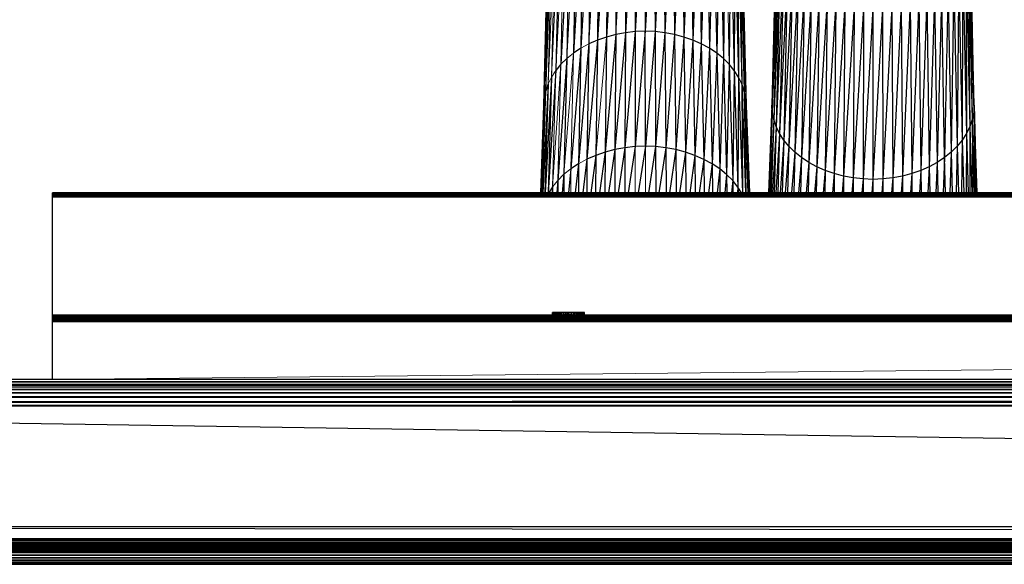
# Paper-space layout '_Top' of a CAD drawing. Header units: millimetres. Extents: x 0 to 1300, y -464 to -1.
# Tile 8 of 47: x 207 to 360, y -464 to -379. Entities that reach past the tile are written whole.
import ezdxf

# ---------------------------------------------------------------- set-up
doc = ezdxf.new("R2010")
doc.units = ezdxf.units.MM

psp = doc.layouts.new('_Top')

# ---------------------------------------------------------------- linework, layer by layer
at = {"color": 142, "linetype": 'Continuous', "lineweight": 18, "true_color": 0x0080c0}
for p, q in [((301.42, -355.16), (299.84, -381.14)), ((301.42, -355.16), (301.34, -380.86)), ((304.41, -380.64), (304.36, -354.94)), ((297.25, -356.26), (295.66, -382.59)), ((293.69, -358.19), (292.24, -384.86)), ((316.92, -359.85), (317.49, -385.77)), ((291.07, -360.81), (289.87, -387.77)), ((291.83, -359.87), (290.53, -386.74)), ((291.83, -359.87), (291.32, -385.77)), ((289.94, -362.82), (288.97, -389.93)), ((290.44, -361.79), (289.35, -388.84)), ((289.94, -362.82), (289.35, -388.84)), ((290.44, -361.79), (289.87, -387.77)), ((289.58, -363.87), (288.74, -391.05)), ((289.58, -363.87), (288.97, -389.93)), ((289.36, -364.94), (288.74, -391.05)), ((295.66, -382.59), (294.42, -383.26)), ((298.39, -381.53), (296.74, -399.95)), ((293.27, -384.02), (291.79, -402.9)), ((293.27, -384.02), (292.24, -384.86)), ((293.27, -384.02), (292.87, -402.03)), ((291.32, -385.77), (290.02, -404.86)), ((291.32, -385.77), (290.84, -403.85)), ((290.53, -386.74), (289.87, -387.77)), ((290.53, -386.74), (290.02, -404.86)), ((289.87, -387.77), (289.35, -388.84)), ((288.97, -389.93), (288.29, -405.79)), ((288.97, -389.93), (288.46, -405.79)), ((288.97, -389.93), (288.74, -391.05)), ((302.85, -398.59), (302.85, -405.79)), ((304.46, -405.79), (304.45, -398.53)), ((295.36, -400.55), (294.06, -401.25)), ((292.87, -402.03), (291.79, -402.9)), ((292.87, -402.03), (292.84, -405.79)), ((290.84, -403.85), (290.02, -404.86)), ((290.84, -403.85), (290.68, -405.79)), ((291.79, -402.9), (290.84, -403.85)), ((289.99, -424.81), (289.99, -424.39)), ((293.05, -424.81), (293, -424.39)), ((294.96, -424.39), (294.96, -424.81)), ((216.82, -434.76), (1087.21, -425.81)), ((26.3, -460.68), (1274.11, -460.68)), ((1274.11, -461.25), (26.3, -461.26))]:
    psp.add_line(p, q, dxfattribs=at)
at = {"color": 7, "linetype": 'Continuous', "lineweight": 25}
for p, q in [((302.89, -355), (301.34, -380.86)), ((304.36, -354.94), (302.87, -380.69)), ((302.89, -355), (302.87, -380.69)), ((305.84, -354.99), (304.41, -380.64)), ((305.84, -354.99), (305.95, -380.69)), ((307.3, -355.16), (305.95, -380.69)), ((307.3, -355.16), (307.47, -380.87)), ((298.59, -355.8), (296.99, -382.01)), ((297.25, -356.26), (296.99, -382.01)), ((299.99, -355.43), (298.39, -381.53)), ((298.59, -355.8), (298.39, -381.53)), ((299.99, -355.43), (299.84, -381.14)), ((308.74, -355.42), (307.47, -380.87)), ((308.74, -355.42), (308.97, -381.14)), ((310.14, -355.79), (308.97, -381.14)), ((310.14, -355.79), (310.43, -381.53)), ((311.48, -356.25), (310.43, -381.53)), ((311.48, -356.25), (311.83, -382.01)), ((312.75, -356.81), (311.83, -382.01)), ((312.75, -356.81), (313.15, -382.59)), ((294.79, -357.46), (293.27, -384.02)), ((293.69, -358.19), (293.27, -384.02)), ((295.98, -356.82), (294.42, -383.26)), ((294.79, -357.46), (294.42, -383.26)), ((295.98, -356.82), (295.66, -382.59)), ((313.95, -357.45), (313.15, -382.59)), ((313.95, -357.45), (314.4, -383.26)), ((315.05, -358.17), (314.4, -383.26)), ((315.05, -358.17), (315.54, -384.02)), ((292.7, -359), (291.32, -385.77)), ((292.7, -359), (292.24, -384.86)), ((316.04, -358.98), (315.54, -384.02)), ((316.04, -358.98), (316.58, -384.86)), ((316.92, -359.85), (316.58, -384.86)), ((291.07, -360.81), (290.53, -386.74)), ((317.68, -360.78), (317.49, -385.77)), ((317.68, -360.78), (318.28, -386.75)), ((318.31, -361.77), (318.28, -386.75)), ((318.31, -361.77), (318.94, -387.77)), ((318.81, -362.79), (318.94, -387.77)), ((318.81, -362.79), (319.46, -388.84)), ((319.18, -363.84), (319.46, -388.84)), ((319.18, -363.84), (319.84, -389.94)), ((289.36, -364.94), (288.66, -392.18)), ((319.4, -364.92), (319.84, -389.94)), ((319.4, -364.92), (320.07, -391.06)), ((324.77, -365.94), (324.1, -392.13)), ((354.97, -365.97), (355.52, -393.25)), ((355.6, -392.12), (354.97, -365.97)), ((288.66, -392.18), (289.28, -366.03)), ((319.48, -366), (320.07, -391.06)), ((319.48, -366), (320.15, -392.19)), ((324.84, -367.02), (324.1, -392.13)), ((324.84, -367.02), (324.18, -393.26)), ((354.89, -367.05), (355.28, -394.37)), ((354.89, -367.05), (355.52, -393.25)), ((325.06, -368.09), (324.18, -393.26)), ((325.06, -368.09), (324.41, -394.38)), ((354.66, -368.12), (354.9, -395.47)), ((354.66, -368.12), (355.28, -394.37)), ((325.43, -369.15), (324.41, -394.38)), ((325.43, -369.15), (324.79, -395.48)), ((325.93, -370.17), (324.79, -395.48)), ((325.93, -370.17), (325.32, -396.54)), ((353.79, -370.2), (353.72, -397.56)), ((353.79, -370.2), (354.38, -396.54)), ((354.3, -369.17), (354.38, -396.54)), ((354.3, -369.17), (354.9, -395.47)), ((326.56, -371.16), (325.32, -396.54)), ((326.56, -371.16), (325.98, -397.57)), ((327.31, -372.09), (325.98, -397.57)), ((327.31, -372.09), (326.77, -398.54)), ((352.4, -372.11), (352.02, -399.45)), ((352.4, -372.11), (352.93, -398.54)), ((353.16, -371.18), (352.93, -398.54)), ((353.16, -371.18), (353.72, -397.56)), ((328.19, -372.97), (326.77, -398.54)), ((328.19, -372.97), (327.68, -399.45)), ((351.52, -372.99), (350.99, -400.29)), ((351.52, -372.99), (352.02, -399.45)), ((329.18, -373.77), (327.68, -399.45)), ((329.18, -373.77), (328.71, -400.29)), ((330.27, -374.5), (328.71, -400.29)), ((330.27, -374.5), (329.86, -401.05)), ((331.47, -375.14), (329.86, -401.05)), ((331.47, -375.14), (331.1, -401.72)), ((348.24, -375.16), (347.27, -402.3)), ((348.24, -375.16), (348.6, -401.72)), ((349.43, -374.52), (348.6, -401.72)), ((349.43, -374.52), (349.84, -401.05)), ((350.53, -373.79), (349.84, -401.05)), ((350.99, -400.29), (350.53, -373.79)), ((332.74, -375.7), (331.1, -401.72)), ((332.74, -375.7), (332.43, -402.3)), ((334.08, -376.17), (332.43, -402.3)), ((334.08, -376.17), (333.83, -402.78)), ((335.47, -376.53), (333.83, -402.78)), ((335.47, -376.53), (335.29, -403.17)), ((344.23, -376.54), (342.92, -403.45)), ((344.23, -376.54), (344.42, -403.17)), ((345.62, -376.18), (344.42, -403.17)), ((345.62, -376.18), (345.87, -402.78)), ((346.96, -375.71), (345.87, -402.78)), ((346.96, -375.71), (347.27, -402.3)), ((336.91, -376.8), (335.29, -403.17)), ((336.91, -376.8), (336.78, -403.45)), ((338.37, -376.97), (336.78, -403.45)), ((338.37, -376.97), (338.31, -403.62)), ((339.85, -377.03), (338.31, -403.62)), ((341.33, -376.97), (339.85, -403.68)), ((339.85, -377.03), (339.85, -403.68)), ((341.33, -376.97), (341.39, -403.62)), ((342.79, -376.81), (341.39, -403.62)), ((342.79, -376.81), (342.92, -403.45)), ((299.84, -381.14), (298.19, -399.45)), ((299.84, -381.14), (298.39, -381.53)), ((301.34, -380.86), (299.71, -399.05)), ((299.84, -381.14), (299.71, -399.05)), ((301.34, -380.86), (299.84, -381.14)), ((302.87, -380.69), (301.26, -398.77)), ((301.34, -380.86), (301.26, -398.77)), ((302.87, -380.69), (301.34, -380.86)), ((304.41, -380.64), (302.85, -398.59)), ((302.87, -380.69), (302.85, -398.59)), ((304.41, -380.64), (302.87, -380.69)), ((304.45, -398.53), (304.41, -380.64)), ((305.95, -380.69), (304.41, -380.64)), ((305.95, -380.69), (304.45, -398.53)), ((305.95, -380.69), (306.05, -398.59)), ((307.47, -380.87), (305.95, -380.69)), ((307.47, -380.87), (306.05, -398.59)), ((307.47, -380.87), (307.64, -398.77)), ((308.97, -381.14), (307.47, -380.87)), ((308.97, -381.14), (307.64, -398.77)), ((308.97, -381.14), (309.19, -399.06)), ((310.43, -381.53), (308.97, -381.14)), ((295.66, -382.59), (294.06, -401.25)), ((296.99, -382.01), (295.36, -400.55)), ((295.66, -382.59), (295.36, -400.55)), ((296.99, -382.01), (295.66, -382.59)), ((296.99, -382.01), (296.74, -399.95)), ((298.39, -381.53), (296.99, -382.01)), ((298.39, -381.53), (298.19, -399.45)), ((310.43, -381.53), (309.19, -399.06)), ((310.43, -381.53), (310.7, -399.47)), ((311.83, -382.01), (310.43, -381.53)), ((311.83, -382.01), (310.7, -399.47)), ((311.83, -382.01), (312.16, -399.97)), ((313.15, -382.59), (311.83, -382.01)), ((313.15, -382.59), (312.16, -399.97)), ((313.15, -382.59), (313.54, -400.57)), ((314.4, -383.26), (313.15, -382.59)), ((294.42, -383.26), (292.87, -402.03)), ((294.42, -383.26), (293.27, -384.02)), ((294.42, -383.26), (294.06, -401.25)), ((314.4, -383.26), (313.54, -400.57)), ((314.4, -383.26), (314.83, -401.27)), ((315.54, -384.02), (314.4, -383.26)), ((315.54, -384.02), (314.83, -401.27)), ((315.54, -384.02), (316.02, -402.06)), ((316.58, -384.86), (315.54, -384.02)), ((291.32, -385.77), (290.53, -386.74)), ((292.24, -384.86), (290.84, -403.85)), ((292.24, -384.86), (291.32, -385.77)), ((292.24, -384.86), (291.79, -402.9)), ((316.58, -384.86), (316.02, -402.06)), ((316.58, -384.86), (317.09, -402.93)), ((317.49, -385.77), (316.58, -384.86)), ((317.49, -385.77), (317.09, -402.93)), ((317.49, -385.77), (318.04, -403.88)), ((318.28, -386.75), (317.49, -385.77)), ((290.53, -386.74), (289.34, -405.79)), ((318.28, -386.75), (318.04, -403.88)), ((318.28, -386.75), (318.85, -404.9)), ((318.94, -387.77), (318.28, -386.75)), ((289.35, -388.84), (288.51, -405.79)), ((289.35, -388.84), (288.82, -405.79)), ((289.87, -387.77), (288.86, -405.79)), ((289.35, -388.84), (288.97, -389.93)), ((289.87, -387.77), (289.34, -405.79)), ((318.94, -387.77), (318.85, -404.9)), ((318.94, -387.77), (319.53, -405.79)), ((319.46, -388.84), (318.94, -387.77)), ((319.46, -388.84), (320.03, -405.79)), ((319.84, -389.94), (319.46, -388.84)), ((319.46, -388.84), (319.54, -405.79)), ((319.84, -389.94), (320.39, -405.79)), ((320.07, -391.06), (319.84, -389.94)), ((319.84, -389.94), (320.06, -405.79)), ((288.74, -391.05), (288.22, -405.79)), ((288.74, -391.05), (288.26, -405.79)), ((288.74, -391.05), (288.66, -392.18)), ((320.07, -391.06), (320.59, -405.79)), ((320.15, -392.19), (320.07, -391.06)), ((320.07, -391.06), (320.42, -405.79)), ((288.21, -405.79), (288.66, -392.18)), ((320.15, -392.19), (320.63, -405.79)), ((320.15, -392.19), (320.59, -405.79)), ((324.1, -392.13), (323.62, -405.79)), ((324.18, -393.26), (323.66, -405.79)), ((324.18, -393.26), (323.75, -405.79)), ((324.18, -393.26), (324.1, -392.13)), ((324.41, -394.38), (324.18, -393.26)), ((355.52, -393.25), (355.28, -394.37)), ((355.6, -392.12), (355.52, -393.25)), ((355.52, -393.25), (355.92, -405.79)), ((355.52, -393.25), (355.75, -405.79)), ((356.04, -405.79), (355.6, -392.12)), ((355.6, -392.12), (355.96, -405.79)), ((324.41, -394.38), (323.84, -405.79)), ((324.41, -394.38), (324.03, -405.79)), ((324.79, -395.48), (324.41, -394.38)), ((355.28, -394.37), (354.9, -395.47)), ((355.28, -394.37), (355.65, -405.79)), ((355.28, -394.37), (355.4, -405.79)), ((324.79, -395.48), (324.2, -405.79)), ((324.79, -395.48), (324.46, -405.79)), ((325.32, -396.54), (324.72, -405.79)), ((325.32, -396.54), (324.79, -395.48)), ((325.32, -396.54), (325.03, -405.79)), ((325.98, -397.57), (325.32, -396.54)), ((354.38, -396.54), (353.72, -397.56)), ((354.38, -396.54), (354.32, -405.79)), ((354.9, -395.47), (354.38, -396.54)), ((354.38, -396.54), (354.66, -405.79)), ((354.9, -395.47), (355.23, -405.79)), ((354.9, -395.47), (354.92, -405.79)), ((325.98, -397.57), (325.39, -405.79)), ((325.98, -397.57), (325.73, -405.79)), ((326.77, -398.54), (325.98, -397.57)), ((353.72, -397.56), (352.93, -398.54)), ((353.72, -397.56), (353.6, -405.79)), ((353.72, -397.56), (353.96, -405.79)), ((298.19, -399.45), (296.74, -399.95)), ((298.19, -399.45), (297.32, -405.79)), ((298.19, -399.45), (298.17, -405.79)), ((299.71, -399.05), (298.19, -399.45)), ((299.71, -399.05), (298.74, -405.79)), ((299.71, -399.05), (299.69, -405.79)), ((301.26, -398.77), (299.71, -399.05)), ((301.26, -398.77), (300.22, -405.79)), ((301.26, -398.77), (301.25, -405.79)), ((302.85, -398.59), (301.26, -398.77)), ((302.85, -398.59), (301.76, -405.79)), ((304.45, -398.53), (302.85, -398.59)), ((304.45, -398.53), (303.34, -405.79)), ((306.05, -398.59), (304.45, -398.53)), ((306.05, -398.59), (304.94, -405.79)), ((306.05, -398.59), (306.07, -405.79)), ((307.64, -398.77), (306.05, -398.59)), ((307.64, -398.77), (306.56, -405.79)), ((307.64, -398.77), (307.66, -405.79)), ((309.19, -399.06), (307.64, -398.77)), ((309.19, -399.06), (308.18, -405.79)), ((309.19, -399.06), (309.22, -405.79)), ((310.7, -399.47), (309.19, -399.06)), ((310.7, -399.47), (309.78, -405.79)), ((310.7, -399.47), (310.74, -405.79)), ((312.16, -399.97), (310.7, -399.47)), ((326.77, -398.54), (326.21, -405.79)), ((326.77, -398.54), (326.56, -405.79)), ((327.68, -399.45), (326.77, -398.54)), ((327.68, -399.45), (327.17, -405.79)), ((327.68, -399.45), (327.52, -405.79)), ((328.71, -400.29), (327.68, -399.45)), ((352.02, -399.45), (350.99, -400.29)), ((352.02, -399.45), (351.82, -405.79)), ((352.93, -398.54), (352.02, -399.45)), ((352.02, -399.45), (352.18, -405.79)), ((352.93, -398.54), (352.77, -405.79)), ((352.93, -398.54), (353.13, -405.79)), ((295.36, -400.55), (294.71, -405.79)), ((295.36, -400.55), (295.32, -405.79)), ((296.74, -399.95), (295.36, -400.55)), ((296.74, -399.95), (295.97, -405.79)), ((296.74, -399.95), (296.71, -405.79)), ((312.16, -399.97), (311.34, -405.79)), ((312.16, -399.97), (312.2, -405.79)), ((313.54, -400.57), (312.16, -399.97)), ((313.54, -400.57), (312.84, -405.79)), ((313.54, -400.57), (313.58, -405.79)), ((314.83, -401.27), (313.54, -400.57)), ((328.71, -400.29), (328.25, -405.79)), ((328.71, -400.29), (328.58, -405.79)), ((329.86, -401.05), (328.71, -400.29)), ((329.86, -401.05), (329.44, -405.79)), ((329.86, -401.05), (329.76, -405.79)), ((331.1, -401.72), (329.86, -401.05)), ((349.84, -401.05), (348.6, -401.72)), ((349.84, -401.05), (349.62, -405.79)), ((350.99, -400.29), (349.84, -401.05)), ((349.84, -401.05), (349.94, -405.79)), ((350.99, -400.29), (350.77, -405.79)), ((351.11, -405.79), (350.99, -400.29)), ((292.87, -402.03), (292.48, -405.79)), ((294.06, -401.25), (292.87, -402.03)), ((294.06, -401.25), (293.54, -405.79)), ((294.06, -401.25), (294.03, -405.79)), ((314.83, -401.27), (314.27, -405.79)), ((314.83, -401.27), (314.87, -405.79)), ((316.02, -402.06), (314.83, -401.27)), ((316.02, -402.06), (315.59, -405.79)), ((316.02, -402.06), (316.05, -405.79)), ((317.09, -402.93), (316.02, -402.06)), ((331.1, -401.72), (330.73, -405.79)), ((331.1, -401.72), (331.03, -405.79)), ((332.43, -402.3), (331.1, -401.72)), ((332.43, -402.3), (332.11, -405.79)), ((332.43, -402.3), (332.38, -405.79)), ((333.83, -402.78), (332.43, -402.3)), ((347.27, -402.3), (345.87, -402.78)), ((347.27, -402.3), (347.06, -405.79)), ((348.6, -401.72), (347.27, -402.3)), ((347.27, -402.3), (347.32, -405.79)), ((348.6, -401.72), (348.38, -405.79)), ((348.6, -401.72), (348.67, -405.79)), ((290.84, -403.85), (290.82, -405.79)), ((291.79, -402.9), (291.53, -405.79)), ((291.79, -402.9), (291.77, -405.79)), ((317.09, -402.93), (316.8, -405.79)), ((317.09, -402.93), (317.12, -405.79)), ((318.04, -403.88), (317.09, -402.93)), ((318.04, -403.88), (317.87, -405.79)), ((318.04, -403.88), (318.06, -405.79)), ((318.85, -404.9), (318.04, -403.88)), ((333.83, -402.78), (333.55, -405.79)), ((333.83, -402.78), (333.79, -405.79)), ((335.29, -403.17), (333.83, -402.78)), ((335.29, -403.17), (335.05, -405.79)), ((335.29, -403.17), (335.26, -405.79)), ((336.78, -403.45), (335.29, -403.17)), ((336.78, -403.45), (336.57, -405.79)), ((336.78, -403.45), (336.77, -405.79)), ((338.31, -403.62), (336.78, -403.45)), ((338.31, -403.62), (338.12, -405.79)), ((338.31, -403.62), (338.3, -405.79)), ((339.85, -403.68), (338.31, -403.62)), ((339.85, -403.68), (339.67, -405.79)), ((341.39, -403.62), (339.85, -403.68)), ((339.85, -403.68), (339.85, -405.79)), ((341.39, -403.62), (341.21, -405.79)), ((342.92, -403.45), (341.39, -403.62)), ((341.39, -403.62), (341.4, -405.79)), ((342.92, -403.45), (342.74, -405.79)), ((344.42, -403.17), (342.92, -403.45)), ((342.92, -403.45), (342.93, -405.79)), ((344.42, -403.17), (344.23, -405.79)), ((345.87, -402.78), (344.42, -403.17)), ((344.42, -403.17), (344.44, -405.79)), ((345.87, -402.78), (345.67, -405.79)), ((345.87, -402.78), (345.91, -405.79)), ((212.22, -424.81), (212.22, -405.78)), ((212.22, -405.78), (288.21, -405.78)), ((1087.22, -405.79), (212.22, -405.79)), ((1087.22, -405.79), (212.22, -405.84)), ((290.02, -404.86), (289.42, -405.79)), ((290.02, -404.86), (289.95, -405.79)), ((290.02, -404.86), (290.01, -405.79)), ((318.85, -404.9), (318.79, -405.79)), ((318.85, -404.9), (318.87, -405.79)), ((319.42, -405.79), (318.85, -404.9)), ((320.62, -405.78), (323.62, -405.78)), ((356.04, -405.78), (943.16, -405.78)), ((1087.22, -405.84), (212.22, -405.84)), ((212.22, -405.95), (1087.22, -405.84)), ((1087.22, -405.95), (212.22, -405.95)), ((212.22, -406.11), (1087.22, -405.95)), ((212.22, -406.31), (1087.22, -406.11)), ((1087.22, -406.11), (212.22, -406.11)), ((1087.22, -406.43), (212.22, -406.31)), ((1087.22, -406.31), (212.22, -406.31)), ((1087.22, -406.43), (212.22, -406.43)), ((212.21, -424.81), (212.21, -434.76)), ((1087.21, -424.82), (212.21, -424.81)), ((1087.21, -424.81), (212.21, -424.81)), ((1087.21, -424.82), (212.21, -424.82)), ((212.21, -424.85), (1087.21, -424.82)), ((212.21, -424.91), (1087.21, -424.85)), ((212.21, -424.85), (1087.21, -424.85)), ((212.21, -424.99), (1087.21, -424.91)), ((212.21, -424.91), (1087.21, -424.91)), ((1087.21, -424.99), (212.21, -425.1)), ((1087.21, -424.99), (212.21, -424.99)), ((1087.21, -425.1), (212.21, -425.24)), ((212.21, -425.1), (1087.21, -425.1)), ((1087.21, -425.24), (212.21, -425.39)), ((212.21, -425.24), (1087.21, -425.24)), ((1087.21, -425.39), (212.21, -425.39)), ((1087.21, -425.39), (212.21, -425.55)), ((1087.21, -425.55), (212.21, -425.72)), ((1087.21, -425.55), (212.21, -425.55)), ((1087.21, -425.72), (212.21, -425.72)), ((1087.21, -425.81), (212.21, -425.72)), ((294.98, -424.39), (289.98, -424.39)), ((289.98, -424.39), (289.98, -424.81)), ((289.98, -424.81), (289.98, -424.39)), ((290, -424.81), (289.99, -424.39)), ((290.03, -424.81), (290.03, -424.39)), ((290.04, -424.81), (290.03, -424.39)), ((290.1, -424.39), (290.1, -424.81)), ((290.12, -424.81), (290.1, -424.39)), ((290.19, -424.39), (290.19, -424.81)), ((290.22, -424.81), (290.19, -424.39)), ((290.31, -424.81), (290.31, -424.39)), ((290.31, -424.39), (290.34, -424.81)), ((290.45, -424.39), (290.45, -424.81)), ((290.45, -424.39), (290.49, -424.81)), ((290.62, -424.39), (290.62, -424.81)), ((290.66, -424.81), (290.62, -424.39)), ((290.8, -424.39), (290.8, -424.81)), ((290.85, -424.81), (290.8, -424.39)), ((291.01, -424.39), (291.01, -424.81)), ((291.05, -424.81), (291.01, -424.39)), ((291.23, -424.39), (291.23, -424.81)), ((291.27, -424.81), (291.23, -424.39)), ((291.46, -424.39), (291.46, -424.81)), ((291.51, -424.81), (291.46, -424.39)), ((291.7, -424.39), (291.7, -424.81)), ((291.7, -424.39), (291.76, -424.81)), ((291.96, -424.39), (291.96, -424.81)), ((291.96, -424.39), (292.01, -424.81)), ((292.21, -424.39), (292.21, -424.81)), ((292.27, -424.81), (292.21, -424.39)), ((292.48, -424.81), (292.48, -424.39)), ((292.53, -424.81), (292.48, -424.39)), ((292.74, -424.81), (292.74, -424.39)), ((292.79, -424.81), (292.74, -424.39)), ((293, -424.81), (293, -424.39)), ((293.25, -424.39), (293.25, -424.81)), ((293.3, -424.81), (293.25, -424.39)), ((293.49, -424.39), (293.49, -424.81)), ((293.54, -424.81), (293.49, -424.39)), ((293.73, -424.39), (293.73, -424.81)), ((293.77, -424.81), (293.73, -424.39)), ((293.95, -424.39), (293.95, -424.81)), ((293.99, -424.81), (293.95, -424.39)), ((294.15, -424.81), (294.15, -424.39)), ((294.15, -424.39), (294.19, -424.81)), ((294.33, -424.81), (294.33, -424.39)), ((294.37, -424.81), (294.33, -424.39)), ((294.5, -424.39), (294.5, -424.81)), ((294.53, -424.81), (294.5, -424.39)), ((294.64, -424.39), (294.64, -424.81)), ((294.67, -424.81), (294.64, -424.39)), ((294.76, -424.39), (294.76, -424.81)), ((294.76, -424.39), (294.78, -424.81)), ((294.85, -424.39), (294.85, -424.81)), ((294.87, -424.81), (294.85, -424.39)), ((294.92, -424.39), (294.92, -424.81)), ((294.93, -424.81), (294.92, -424.39)), ((294.96, -424.81), (294.96, -424.39)), ((294.98, -424.81), (294.98, -424.39)), ((212.21, -425.81), (1087.21, -425.81)), ((26.3, -435.23), (1274.11, -434.76)), ((26.3, -434.76), (1274.11, -434.76)), ((1285.32, -435.7), (15.09, -435.7)), ((1279.72, -435.23), (20.7, -435.23)), ((1274.11, -435.23), (26.3, -435.7)), ((1274.11, -435.7), (26.3, -435.79)), ((1274.11, -435.79), (26.3, -436.04)), ((1274.11, -435.79), (26.3, -435.79)), ((1274.11, -436.04), (26.3, -436.45)), ((1274.11, -436.04), (26.3, -436.04)), ((1274.11, -436.45), (26.3, -436.98)), ((1274.11, -436.45), (26.3, -436.45)), ((1274.11, -436.98), (26.3, -437.64)), ((1274.11, -436.98), (26.3, -436.98)), ((1274.11, -437.64), (26.3, -438.39)), ((1274.11, -437.64), (26.3, -437.64)), ((1290.08, -438.96), (10.33, -438.96)), ((1274.11, -438.39), (26.3, -438.96)), ((1274.11, -438.39), (26.3, -438.39)), ((1274.11, -457.76), (26.3, -438.96)), ((1274.11, -457.76), (26.3, -457.76)), ((1274.11, -459.58), (26.3, -457.76)), ((26.3, -459.69), (1274.11, -459.58)), ((26.3, -459.58), (1274.11, -459.58)), ((26.3, -459.83), (1274.11, -459.69)), ((26.3, -459.69), (1274.11, -459.69)), ((26.3, -459.95), (1274.11, -459.83)), ((26.3, -459.83), (1274.11, -459.83)), ((26.3, -460.23), (1274.11, -459.95)), ((1274.11, -459.95), (26.3, -459.95)), ((26.3, -460.23), (1274.11, -460.23)), ((26.3, -460.33), (1274.11, -460.23)), ((26.3, -460.33), (1274.11, -460.33)), ((26.3, -460.51), (1274.11, -460.33)), ((26.3, -460.51), (1274.11, -460.51)), ((26.3, -460.68), (1274.11, -460.51)), ((26.3, -460.83), (1274.11, -460.68)), ((1274.11, -460.83), (26.3, -460.83)), ((1274.11, -460.83), (26.3, -460.97)), ((1296.7, -461.26), (3.72, -461.26)), ((1274.11, -460.97), (26.3, -460.97)), ((1274.11, -460.97), (26.3, -461.08)), ((1274.11, -461.08), (26.3, -461.08)), ((1274.11, -461.08), (26.3, -461.16)), ((1274.11, -461.16), (26.3, -461.16)), ((1274.11, -461.16), (26.3, -461.22)), ((1274.11, -461.22), (26.3, -461.22)), ((1274.11, -461.22), (26.3, -461.25)), ((1274.11, -461.25), (26.3, -461.25)), ((1274.11, -461.26), (26.3, -461.26)), ((1274.11, -461.26), (26.3, -461.26)), ((26.3, -461.26), (1274.11, -461.26)), ((26.3, -461.26), (1274.11, -461.26)), ((26.3, -461.28), (1274.11, -461.26)), ((26.3, -461.28), (1274.11, -461.28)), ((26.3, -461.3), (1274.11, -461.28)), ((26.3, -461.3), (1274.11, -461.3)), ((26.3, -461.35), (1274.11, -461.3)), ((26.3, -461.35), (1274.11, -461.35)), ((26.3, -461.4), (1274.11, -461.35)), ((26.3, -461.4), (1274.11, -461.4)), ((26.3, -461.47), (1274.11, -461.4)), ((26.3, -461.47), (1274.11, -461.47)), ((26.3, -461.54), (1274.11, -461.47)), ((26.3, -461.54), (1274.11, -461.54)), ((26.3, -461.63), (1274.11, -461.54)), ((1274.11, -461.63), (26.3, -461.63)), ((1274.11, -461.63), (26.3, -461.82)), ((1274.11, -461.82), (26.3, -461.82)), ((1274.11, -461.82), (26.3, -462.25)), ((1274.11, -462.25), (26.3, -462.25)), ((1274.11, -462.25), (26.3, -462.65)), ((1274.11, -462.65), (26.3, -462.65)), ((1274.11, -462.65), (26.3, -462.99)), ((1274.11, -462.99), (26.3, -462.99)), ((1274.11, -462.99), (26.3, -463.01)), ((1274.11, -463.01), (26.3, -463.01)), ((1274.11, -463.01), (26.3, -463.28)), ((1274.11, -463.28), (26.3, -463.28)), ((1274.11, -463.28), (26.3, -463.46)), ((1274.11, -463.46), (26.3, -463.46)), ((1274.11, -463.46), (26.3, -463.57)), ((1274.11, -463.57), (26.3, -463.57)), ((1274.11, -463.57), (26.3, -463.59)), ((1274.11, -463.59), (26.3, -463.59)), ((1274.11, -463.59), (26.3, -463.6)), ((1274.11, -463.6), (26.3, -463.6))]:
    psp.add_line(p, q, dxfattribs=at)

doc.saveas('drawing.dxf')
